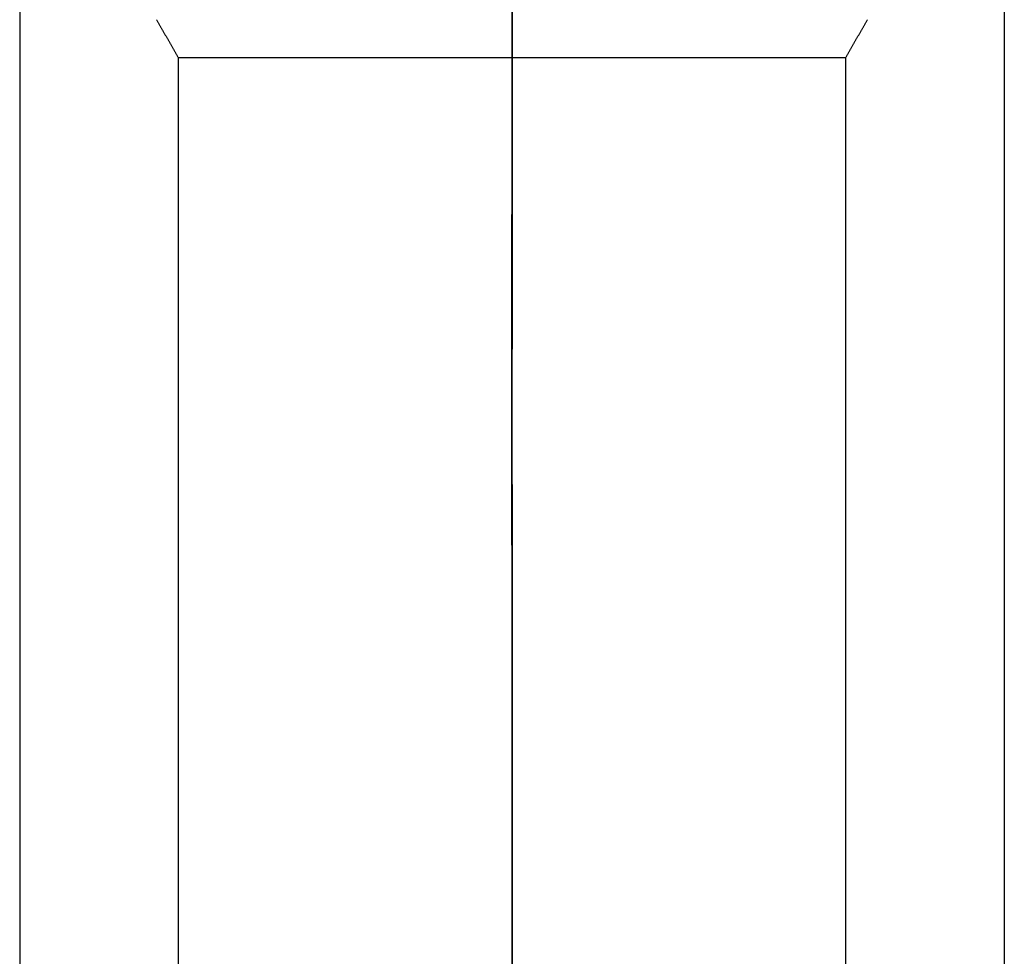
# Model space of a CAD drawing. Header units: centimetres. Extents: x -11.4 to 11.4, y -26.1 to 0.
# Tile 228 of 256: x -8 to -6.2, y -12.2 to -10.5. Entities that reach past the tile are written whole.
import ezdxf

# ---------------------------------------------------------------- set-up
doc = ezdxf.new("R2010")
doc.units = ezdxf.units.CM
doc.layers.add('Default', color=7, linetype='Continuous', true_color=0x000000)

msp = doc.modelspace()

# ---------------------------------------------------------------- linework, layer by layer
at = {"layer": 'Default'}
for p, q in [((-7.95, -9.27), (-7.95, -20.75)), ((-6.15, -9.27), (-6.15, -20.75)), ((-7.05, -10.5193, 0.61), (-7.05, -10.45, 0.65)), ((-7.05, -10.5193, -0.61), (-7.05, -10.45, -0.65)), ((-7.05, -17.95, 0.61), (-7.05, -10.5193, 0.61)), ((-7.05, -17.95, -0.61), (-7.05, -10.5193, -0.61))]:
    msp.add_line(p, q, dxfattribs=at)
at = {"layer": 'Default', "extrusion": (0, 1, 0)}
msp.add_arc((7.05, 0, -10.5193), 0.61, 0, 180, dxfattribs=at)
at = {"layer": 'Default', "extrusion": (0, -1, 0)}
msp.add_arc((-7.05, 0, 10.5193), 0.61, 180, 0, dxfattribs=at)
at = {"layer": 'Default'}
for points in [[(-7.05, -20.75, -0.9), (-7.05, -15.01, -0.9), (-7.05, -9.27, -0.9)], [(-7.05, -9.27, 0.9), (-7.05, -15.01, 0.9), (-7.05, -20.75, 0.9)], [(-7.7, -10.45), (-7.68, -10.4846), (-7.66, -10.5193)], [(-6.44, -10.5193), (-6.42, -10.4846), (-6.4, -10.45)], [(-7.66, -10.5193), (-7.66, -14.2346), (-7.66, -17.95)], [(-6.44, -17.95), (-6.44, -14.2346), (-6.44, -10.5193)]]:
    msp.add_open_spline(points, degree=2, dxfattribs=at)

doc.saveas('drawing.dxf')
